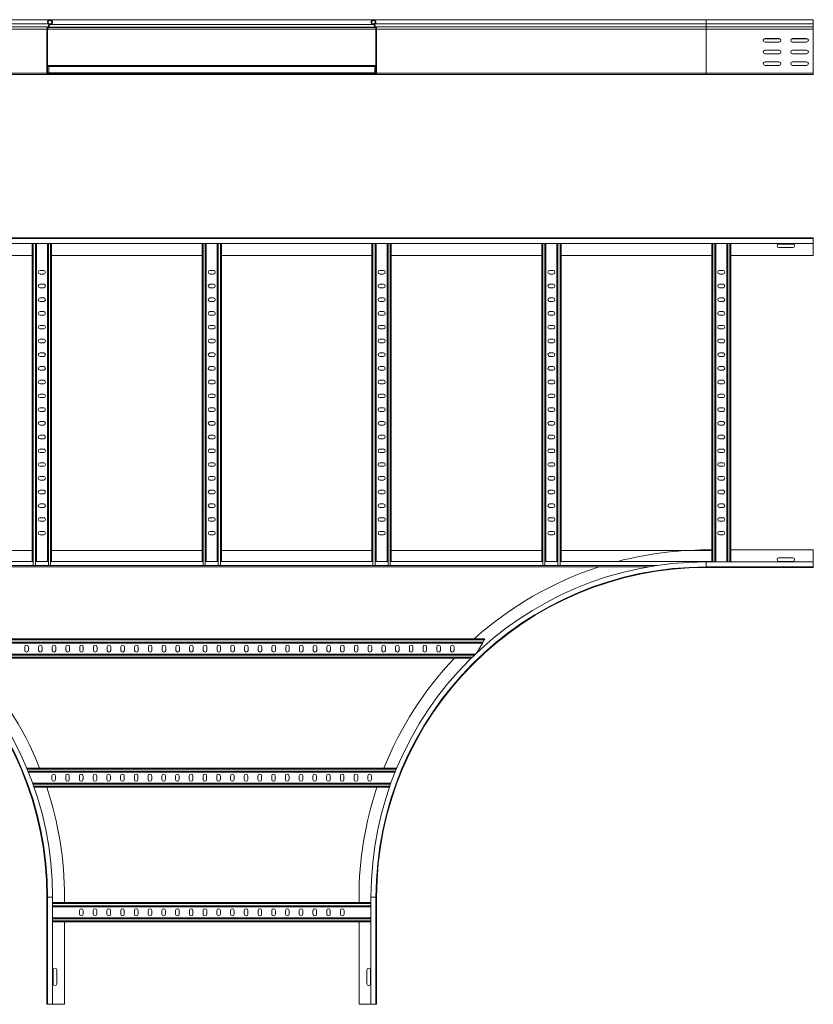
# Model space of a CAD drawing. Header units: millimetres. Extents: x -5 to 20346, y -6416 to 295.
# Tile 26 of 33: x 17138 to 18582, y -6416 to -4624. Entities that reach past the tile are written whole.
import ezdxf

# ---------------------------------------------------------------- set-up
doc = ezdxf.new("R2010")
doc.units = ezdxf.units.MM

msp = doc.modelspace()

# ---------------------------------------------------------------- linework, layer by layer
at = {"color": 7, "linetype": 'Continuous', "lineweight": 15}
for p, q in [((17192.9, -4624.1), (16587.3, -4624.1)), ((17187.3, -4641.4), (17187.3, -4721.7)), ((17188.5, -4721.7), (17188.5, -4641.4)), ((17189.3, -4636.9), (17188.9, -4637.2)), ((17189.8, -4638), (17190.1, -4637.7)), ((17194.1, -4631.8), (17191, -4631.8)), ((17194.5, -4632.9), (17191.4, -4632.9)), ((17781.6, -4624.1), (17192.9, -4624.1)), ((17194.1, -4631.8), (17194.5, -4632.9)), ((17194.5, -4632.9), (17780, -4632.9)), ((17780.4, -4631.8), (17780, -4632.9)), ((17783.1, -4632.9), (17780, -4632.9)), ((17783.5, -4631.8), (17780.4, -4631.8)), ((18387.3, -4624.1), (17781.6, -4624.1)), ((17784.7, -4638), (17784.4, -4637.7)), ((17785.3, -4636.9), (17785.6, -4637.2)), ((17786.1, -4721.7), (17786.1, -4641.4)), ((17787.3, -4641.4), (17787.3, -4721.7)), ((18582.3, -4624.1), (18387.3, -4624.1)), ((18582.3, -4624.1), (18582.3, -4631.5)), ((18582.3, -4631.5), (18582.3, -4636.9)), ((18582.3, -4636.9), (18582.3, -4637.2)), ((18582.3, -4637.2), (18582.3, -4641.4)), ((18582.3, -4641.4), (18582.3, -4721.7)), ((18520, -4658.3), (18494.5, -4658.3)), ((18520, -4658.8), (18494.5, -4658.8)), ((18570, -4658.3), (18544.5, -4658.3)), ((18570, -4658.8), (18544.5, -4658.8)), ((18494.5, -4664.8), (18520, -4664.8)), ((18544.5, -4664.8), (18570, -4664.8)), ((18520, -4679.6), (18494.5, -4679.6)), ((18520, -4679.8), (18494.5, -4679.8)), ((18494.5, -4686.1), (18520, -4686.1)), ((18570, -4679.6), (18544.5, -4679.6)), ((18570, -4679.8), (18544.5, -4679.8)), ((18544.5, -4686.1), (18570, -4686.1)), ((17188.5, -4707.5), (17190.8, -4707.5)), ((17190.8, -4707.5), (17190.8, -4709.3)), ((17190.8, -4707.5), (17783.8, -4707.5)), ((17190.8, -4709.3), (17190.8, -4721.1)), ((17783.8, -4707.5), (17786.1, -4707.5)), ((17783.8, -4707.5), (17783.8, -4709.3)), ((17783.8, -4709.3), (17783.8, -4721.1)), ((18520, -4700.8), (18494.5, -4700.8)), ((18494.5, -4707.3), (18520, -4707.3)), ((18570, -4700.8), (18544.5, -4700.8)), ((18544.5, -4707.3), (18570, -4707.3)), ((17189.7, -4724.1), (16587.3, -4724.1)), ((17219.3, -4722.9), (17189.7, -4722.9)), ((17189.7, -4724.1), (17219.3, -4724.1)), ((17190.8, -4721.1), (17190.8, -4722.9)), ((17219.3, -4722.9), (17755.3, -4722.9)), ((17219.3, -4724.1), (17219.3, -4722.9)), ((17219.3, -4724.1), (17755.3, -4724.1)), ((17755.3, -4724.1), (17755.3, -4722.9)), ((17755.3, -4722.9), (17784.9, -4722.9)), ((17784.9, -4724.1), (17755.3, -4724.1)), ((17783.8, -4721.1), (17783.8, -4722.9)), ((18387.3, -4724.1), (17784.9, -4724.1)), ((18387.3, -4724.1), (18582.3, -4724.1)), ((18582.3, -4721.7), (18582.3, -4724.1)), ((16392.3, -5021.2), (18582.3, -5021.2)), ((18582.3, -5022.3), (16392.3, -5022.3)), ((16392.3, -5031.4), (18582.3, -5031.4)), ((17160.6, -5031.4), (17160.6, -5610)), ((17168.1, -5031.4), (17168.1, -5610)), ((17188.1, -5031.4), (17188.1, -5610)), ((17195.6, -5031.4), (17195.6, -5610)), ((17469.8, -5031.4), (17469.8, -5610)), ((17477.3, -5031.4), (17477.3, -5610)), ((17497.3, -5031.4), (17497.3, -5610)), ((17504.8, -5031.4), (17504.8, -5610)), ((17778.9, -5031.4), (17778.9, -5610)), ((17786.4, -5031.4), (17786.4, -5610)), ((17806.4, -5031.4), (17806.4, -5610)), ((17813.9, -5031.4), (17813.9, -5610)), ((18088.1, -5031.4), (18088.1, -5610)), ((18095.6, -5031.4), (18095.6, -5610)), ((18115.6, -5031.4), (18115.6, -5610)), ((18123.1, -5031.4), (18123.1, -5610)), ((18397.3, -5031.4), (18397.3, -5610)), ((18404.8, -5031.4), (18404.8, -5611)), ((18424.8, -5031.4), (18424.8, -5611)), ((18432.3, -5031.4), (18432.3, -5611)), ((18545, -5032.5), (18519.5, -5032.5)), ((18582.3, -5022.3), (18582.3, -5021.2)), ((18582.3, -5031.4), (18582.3, -5022.3)), ((18582.3, -5031.4), (18582.3, -5053.2)), ((16886.4, -5053.2), (17160.6, -5053.2)), ((17195.6, -5053.2), (17469.8, -5053.2)), ((17504.8, -5053.2), (17778.9, -5053.2)), ((17813.9, -5053.2), (18088.1, -5053.2)), ((18123.1, -5053.2), (18397.3, -5053.2)), ((18432.3, -5053.2), (18582.3, -5053.2)), ((18519.5, -5039), (18545, -5039)), ((17181.3, -5080.5), (17174.8, -5080.5)), ((17174.8, -5087), (17181.3, -5087)), ((17490.5, -5080.5), (17484, -5080.5)), ((17484, -5087), (17490.5, -5087)), ((17799.7, -5080.5), (17793.2, -5080.5)), ((17793.2, -5087), (17799.7, -5087)), ((18108.8, -5080.5), (18102.3, -5080.5)), ((18102.3, -5087), (18108.8, -5087)), ((18418, -5080.5), (18411.5, -5080.5)), ((18411.5, -5087), (18418, -5087)), ((17181.3, -5105.5), (17174.8, -5105.5)), ((17490.5, -5105.5), (17484, -5105.5)), ((17799.7, -5105.5), (17793.2, -5105.5)), ((18108.8, -5105.5), (18102.3, -5105.5)), ((18418, -5105.5), (18411.5, -5105.5)), ((17174.8, -5112), (17181.3, -5112)), ((17484, -5112), (17490.5, -5112)), ((17793.2, -5112), (17799.7, -5112)), ((18102.3, -5112), (18108.8, -5112)), ((18411.5, -5112), (18418, -5112)), ((17181.3, -5130.5), (17174.8, -5130.5)), ((17174.8, -5137), (17181.3, -5137)), ((17490.5, -5130.5), (17484, -5130.5)), ((17484, -5137), (17490.5, -5137)), ((17799.7, -5130.5), (17793.2, -5130.5)), ((17793.2, -5137), (17799.7, -5137)), ((18108.8, -5130.5), (18102.3, -5130.5)), ((18102.3, -5137), (18108.8, -5137)), ((18418, -5130.5), (18411.5, -5130.5)), ((18411.5, -5137), (18418, -5137)), ((17181.3, -5155.5), (17174.8, -5155.5)), ((17490.5, -5155.5), (17484, -5155.5)), ((17799.7, -5155.5), (17793.2, -5155.5)), ((18108.8, -5155.5), (18102.3, -5155.5)), ((18418, -5155.5), (18411.5, -5155.5)), ((17174.8, -5162), (17181.3, -5162)), ((17484, -5162), (17490.5, -5162)), ((17793.2, -5162), (17799.7, -5162)), ((18102.3, -5162), (18108.8, -5162)), ((18411.5, -5162), (18418, -5162)), ((17181.3, -5180.5), (17174.8, -5180.5)), ((17174.8, -5187), (17181.3, -5187)), ((17490.5, -5180.5), (17484, -5180.5)), ((17484, -5187), (17490.5, -5187)), ((17799.7, -5180.5), (17793.2, -5180.5)), ((17793.2, -5187), (17799.7, -5187)), ((18108.8, -5180.5), (18102.3, -5180.5)), ((18102.3, -5187), (18108.8, -5187)), ((18418, -5180.5), (18411.5, -5180.5)), ((18411.5, -5187), (18418, -5187)), ((17181.3, -5205.5), (17174.8, -5205.5)), ((17174.8, -5212), (17181.3, -5212)), ((17490.5, -5205.5), (17484, -5205.5)), ((17484, -5212), (17490.5, -5212)), ((17799.7, -5205.5), (17793.2, -5205.5)), ((17793.2, -5212), (17799.7, -5212)), ((18108.8, -5205.5), (18102.3, -5205.5)), ((18102.3, -5212), (18108.8, -5212)), ((18418, -5205.5), (18411.5, -5205.5)), ((18411.5, -5212), (18418, -5212)), ((17181.3, -5230.5), (17174.8, -5230.5)), ((17490.5, -5230.5), (17484, -5230.5)), ((17799.7, -5230.5), (17793.2, -5230.5)), ((18108.8, -5230.5), (18102.3, -5230.5)), ((18418, -5230.5), (18411.5, -5230.5)), ((17174.8, -5237), (17181.3, -5237)), ((17484, -5237), (17490.5, -5237)), ((17793.2, -5237), (17799.7, -5237)), ((18102.3, -5237), (18108.8, -5237)), ((18411.5, -5237), (18418, -5237)), ((17181.3, -5255.5), (17174.8, -5255.5)), ((17174.8, -5262), (17181.3, -5262)), ((17490.5, -5255.5), (17484, -5255.5)), ((17484, -5262), (17490.5, -5262)), ((17799.7, -5255.5), (17793.2, -5255.5)), ((17793.2, -5262), (17799.7, -5262)), ((18108.8, -5255.5), (18102.3, -5255.5)), ((18102.3, -5262), (18108.8, -5262)), ((18418, -5255.5), (18411.5, -5255.5)), ((18411.5, -5262), (18418, -5262)), ((17181.3, -5280.5), (17174.8, -5280.5)), ((17490.5, -5280.5), (17484, -5280.5)), ((17799.7, -5280.5), (17793.2, -5280.5)), ((18108.8, -5280.5), (18102.3, -5280.5)), ((18418, -5280.5), (18411.5, -5280.5)), ((17174.8, -5287), (17181.3, -5287)), ((17484, -5287), (17490.5, -5287)), ((17793.2, -5287), (17799.7, -5287)), ((18102.3, -5287), (18108.8, -5287)), ((18411.5, -5287), (18418, -5287)), ((17181.3, -5305.5), (17174.8, -5305.5)), ((17174.8, -5312), (17181.3, -5312)), ((17490.5, -5305.5), (17484, -5305.5)), ((17484, -5312), (17490.5, -5312)), ((17799.7, -5305.5), (17793.2, -5305.5)), ((17793.2, -5312), (17799.7, -5312)), ((18108.8, -5305.5), (18102.3, -5305.5)), ((18102.3, -5312), (18108.8, -5312)), ((18418, -5305.5), (18411.5, -5305.5)), ((18411.5, -5312), (18418, -5312)), ((17181.3, -5330.5), (17174.8, -5330.5)), ((17174.8, -5337), (17181.3, -5337)), ((17490.5, -5330.5), (17484, -5330.5)), ((17484, -5337), (17490.5, -5337)), ((17799.7, -5330.5), (17793.2, -5330.5)), ((17793.2, -5337), (17799.7, -5337)), ((18108.8, -5330.5), (18102.3, -5330.5)), ((18102.3, -5337), (18108.8, -5337)), ((18418, -5330.5), (18411.5, -5330.5)), ((18411.5, -5337), (18418, -5337)), ((17181.3, -5355.5), (17174.8, -5355.5)), ((17490.5, -5355.5), (17484, -5355.5)), ((17799.7, -5355.5), (17793.2, -5355.5)), ((18108.8, -5355.5), (18102.3, -5355.5)), ((18418, -5355.5), (18411.5, -5355.5)), ((17174.8, -5362), (17181.3, -5362)), ((17484, -5362), (17490.5, -5362)), ((17793.2, -5362), (17799.7, -5362)), ((18102.3, -5362), (18108.8, -5362)), ((18411.5, -5362), (18418, -5362)), ((17181.3, -5380.5), (17174.8, -5380.5)), ((17174.8, -5387), (17181.3, -5387)), ((17490.5, -5380.5), (17484, -5380.5)), ((17484, -5387), (17490.5, -5387)), ((17799.7, -5380.5), (17793.2, -5380.5)), ((17793.2, -5387), (17799.7, -5387)), ((18108.8, -5380.5), (18102.3, -5380.5)), ((18102.3, -5387), (18108.8, -5387)), ((18418, -5380.5), (18411.5, -5380.5)), ((18411.5, -5387), (18418, -5387)), ((17181.3, -5405.5), (17174.8, -5405.5)), ((17174.8, -5412), (17181.3, -5412)), ((17490.5, -5405.5), (17484, -5405.5)), ((17484, -5412), (17490.5, -5412)), ((17799.7, -5405.5), (17793.2, -5405.5)), ((17793.2, -5412), (17799.7, -5412)), ((18108.8, -5405.5), (18102.3, -5405.5)), ((18102.3, -5412), (18108.8, -5412)), ((18418, -5405.5), (18411.5, -5405.5)), ((18411.5, -5412), (18418, -5412)), ((17181.3, -5430.5), (17174.8, -5430.5)), ((17174.8, -5437), (17181.3, -5437)), ((17490.5, -5430.5), (17484, -5430.5)), ((17484, -5437), (17490.5, -5437)), ((17799.7, -5430.5), (17793.2, -5430.5)), ((17793.2, -5437), (17799.7, -5437)), ((18108.8, -5430.5), (18102.3, -5430.5)), ((18102.3, -5437), (18108.8, -5437)), ((18418, -5430.5), (18411.5, -5430.5)), ((18411.5, -5437), (18418, -5437)), ((17181.3, -5455.5), (17174.8, -5455.5)), ((17174.8, -5462), (17181.3, -5462)), ((17490.5, -5455.5), (17484, -5455.5)), ((17484, -5462), (17490.5, -5462)), ((17799.7, -5455.5), (17793.2, -5455.5)), ((17793.2, -5462), (17799.7, -5462)), ((18108.8, -5455.5), (18102.3, -5455.5)), ((18102.3, -5462), (18108.8, -5462)), ((18418, -5455.5), (18411.5, -5455.5)), ((18411.5, -5462), (18418, -5462)), ((17181.3, -5480.5), (17174.8, -5480.5)), ((17490.5, -5480.5), (17484, -5480.5)), ((17799.7, -5480.5), (17793.2, -5480.5)), ((18108.8, -5480.5), (18102.3, -5480.5)), ((18418, -5480.5), (18411.5, -5480.5)), ((17174.8, -5487), (17181.3, -5487)), ((17484, -5487), (17490.5, -5487)), ((17793.2, -5487), (17799.7, -5487)), ((18102.3, -5487), (18108.8, -5487)), ((18411.5, -5487), (18418, -5487)), ((17181.3, -5505.5), (17174.8, -5505.5)), ((17174.8, -5512), (17181.3, -5512)), ((17490.5, -5505.5), (17484, -5505.5)), ((17484, -5512), (17490.5, -5512)), ((17799.7, -5505.5), (17793.2, -5505.5)), ((17793.2, -5512), (17799.7, -5512)), ((18108.8, -5505.5), (18102.3, -5505.5)), ((18102.3, -5512), (18108.8, -5512)), ((18418, -5505.5), (18411.5, -5505.5)), ((18411.5, -5512), (18418, -5512)), ((17181.3, -5530.5), (17174.8, -5530.5)), ((17174.8, -5537), (17181.3, -5537)), ((17490.5, -5530.5), (17484, -5530.5)), ((17484, -5537), (17490.5, -5537)), ((17799.7, -5530.5), (17793.2, -5530.5)), ((17793.2, -5537), (17799.7, -5537)), ((18108.8, -5530.5), (18102.3, -5530.5)), ((18102.3, -5537), (18108.8, -5537)), ((18418, -5530.5), (18411.5, -5530.5)), ((18411.5, -5537), (18418, -5537)), ((17181.3, -5555.5), (17174.8, -5555.5)), ((17490.5, -5555.5), (17484, -5555.5)), ((17799.7, -5555.5), (17793.2, -5555.5)), ((18108.8, -5555.5), (18102.3, -5555.5)), ((18418, -5555.5), (18411.5, -5555.5)), ((17174.8, -5562), (17181.3, -5562)), ((17484, -5562), (17490.5, -5562)), ((17793.2, -5562), (17799.7, -5562)), ((18102.3, -5562), (18108.8, -5562)), ((18411.5, -5562), (18418, -5562)), ((16886.4, -5590), (17160.6, -5590)), ((17195.6, -5590), (17469.8, -5590)), ((17504.8, -5590), (17778.9, -5590)), ((17813.9, -5590), (18088.1, -5590)), ((18123.1, -5590), (18397.3, -5590)), ((18387.3, -5589.2), (18397.3, -5589.2)), ((18432.3, -5589.2), (18582.3, -5589.2)), ((18582.3, -5589.2), (18582.3, -5611)), ((18545, -5603.5), (18519.5, -5603.5)), ((16691.8, -5620), (18282.7, -5620)), ((16886, -5610), (17161, -5610)), ((17162.4, -5617.7), (17161, -5617.7)), ((17166.3, -5617.7), (17162.4, -5617.7)), ((17167.7, -5617.7), (17166.3, -5617.7)), ((17167.7, -5610), (17188.5, -5610)), ((17189.9, -5617.7), (17188.5, -5617.7)), ((17193.8, -5617.7), (17189.9, -5617.7)), ((17195.2, -5617.7), (17193.8, -5617.7)), ((17195.2, -5610), (17470.2, -5610)), ((17471.6, -5617.7), (17470.2, -5617.7)), ((17475.5, -5617.7), (17471.6, -5617.7)), ((17476.8, -5617.7), (17475.5, -5617.7)), ((17476.8, -5610), (17497.7, -5610)), ((17499.1, -5617.7), (17497.7, -5617.7)), ((17503, -5617.7), (17499.1, -5617.7)), ((17504.3, -5617.7), (17503, -5617.7)), ((17504.3, -5610), (17779.4, -5610)), ((17780.7, -5617.7), (17779.4, -5617.7)), ((17784.6, -5617.7), (17780.7, -5617.7)), ((17786, -5617.7), (17784.6, -5617.7)), ((17786, -5610), (17806.9, -5610)), ((17808.2, -5617.7), (17806.9, -5617.7)), ((17812.1, -5617.7), (17808.2, -5617.7)), ((17813.5, -5617.7), (17812.1, -5617.7)), ((17813.5, -5610), (18088.5, -5610)), ((18089.9, -5617.7), (18088.5, -5617.7)), ((18093.8, -5617.7), (18089.9, -5617.7)), ((18095.2, -5617.7), (18093.8, -5617.7)), ((18095.2, -5610), (18116, -5610)), ((18117.4, -5617.7), (18116, -5617.7)), ((18121.3, -5617.7), (18117.4, -5617.7)), ((18122.7, -5617.7), (18121.3, -5617.7)), ((18122.7, -5610), (18397.3, -5610)), ((18582.3, -5611), (18387.3, -5611)), ((18387.3, -5620.1), (18582.3, -5620.1)), ((18387.3, -5621.2), (18582.3, -5621.2)), ((18397.3, -5611), (18397.3, -5610)), ((18519.5, -5610), (18545, -5610)), ((18582.3, -5611), (18582.3, -5620.1)), ((18582.3, -5620.1), (18582.3, -5621.2)), ((16991.1, -5751.2), (17984.1, -5751.2)), ((17984.1, -5751.2), (17983.1, -5753)), ((16995.5, -5758.7), (17979.8, -5758.7)), ((17146.9, -5772), (17146.9, -5765.5)), ((17153.4, -5765.5), (17153.4, -5772)), ((17171.9, -5772), (17171.9, -5765.5)), ((17178.4, -5765.5), (17178.4, -5772)), ((17196.9, -5772), (17196.9, -5765.5)), ((17203.4, -5765.5), (17203.4, -5772)), ((17221.9, -5772), (17221.9, -5765.5)), ((17228.4, -5765.5), (17228.4, -5772)), ((17246.9, -5765.5), (17246.9, -5772)), ((17253.4, -5772), (17253.4, -5765.5)), ((17271.9, -5765.5), (17271.9, -5772)), ((17278.4, -5772), (17278.4, -5765.5)), ((17296.9, -5765.5), (17296.9, -5772)), ((17303.4, -5772), (17303.4, -5765.5)), ((17321.9, -5765.5), (17321.9, -5772)), ((17328.4, -5772), (17328.4, -5765.5)), ((17346.9, -5765.5), (17346.9, -5772)), ((17353.4, -5772), (17353.4, -5765.5)), ((17371.9, -5765.5), (17371.9, -5772)), ((17378.4, -5772), (17378.4, -5765.5)), ((17396.9, -5765.5), (17396.9, -5772)), ((17403.4, -5772), (17403.4, -5765.5)), ((17421.9, -5765.5), (17421.9, -5772)), ((17428.4, -5772), (17428.4, -5765.5)), ((17446.9, -5765.5), (17446.9, -5772)), ((17453.4, -5772), (17453.4, -5765.5)), ((17471.9, -5765.5), (17471.9, -5772)), ((17478.4, -5772), (17478.4, -5765.5)), ((17496.9, -5765.5), (17496.9, -5772)), ((17503.4, -5772), (17503.4, -5765.5)), ((17521.9, -5765.5), (17521.9, -5772)), ((17528.4, -5772), (17528.4, -5765.5)), ((17546.9, -5765.5), (17546.9, -5772)), ((17553.4, -5772), (17553.4, -5765.5)), ((17571.9, -5765.5), (17571.9, -5772)), ((17578.4, -5772), (17578.4, -5765.5)), ((17596.9, -5765.5), (17596.9, -5772)), ((17603.4, -5772), (17603.4, -5765.5)), ((17621.9, -5765.5), (17621.9, -5772)), ((17628.4, -5772), (17628.4, -5765.5)), ((17646.9, -5765.5), (17646.9, -5772)), ((17653.4, -5772), (17653.4, -5765.5)), ((17671.9, -5765.5), (17671.9, -5772)), ((17678.4, -5772), (17678.4, -5765.5)), ((17696.9, -5765.5), (17696.9, -5772)), ((17703.4, -5772), (17703.4, -5765.5)), ((17721.9, -5765.5), (17721.9, -5772)), ((17728.4, -5772), (17728.4, -5765.5)), ((17746.9, -5772), (17746.9, -5765.5)), ((17753.4, -5765.5), (17753.4, -5772)), ((17771.9, -5772), (17771.9, -5765.5)), ((17778.4, -5765.5), (17778.4, -5772)), ((17796.9, -5772), (17796.9, -5765.5)), ((17803.4, -5765.5), (17803.4, -5772)), ((17821.9, -5772), (17821.9, -5765.5)), ((17828.4, -5765.5), (17828.4, -5772)), ((17846.9, -5772), (17846.9, -5765.5)), ((17853.4, -5765.5), (17853.4, -5772)), ((17871.9, -5772), (17871.9, -5765.5)), ((17878.4, -5765.5), (17878.4, -5772)), ((17896.9, -5772), (17896.9, -5765.5)), ((17903.4, -5765.5), (17903.4, -5772)), ((17921.9, -5772), (17921.9, -5765.5)), ((17928.4, -5765.5), (17928.4, -5772)), ((17969.7, -5776.3), (17979.8, -5758.7)), ((17980.8, -5756.9), (17979.8, -5758.7)), ((17983.1, -5753), (17980.8, -5756.9)), ((17007.5, -5778.7), (17967.1, -5778.7)), ((17015.2, -5786.2), (17959.3, -5786.2)), ((17150.4, -5986.2), (17824.1, -5986.2)), ((17153.5, -5993.7), (17821, -5993.7)), ((17196.4, -6007), (17196.4, -6000.5)), ((17202.9, -6000.5), (17202.9, -6007)), ((17221.4, -6007), (17221.4, -6000.5)), ((17227.9, -6000.5), (17227.9, -6007)), ((17246.4, -6000.5), (17246.4, -6007)), ((17252.9, -6007), (17252.9, -6000.5)), ((17271.4, -6000.5), (17271.4, -6007)), ((17277.9, -6007), (17277.9, -6000.5)), ((17296.4, -6000.5), (17296.4, -6007)), ((17302.9, -6007), (17302.9, -6000.5)), ((17321.4, -6000.5), (17321.4, -6007)), ((17327.9, -6007), (17327.9, -6000.5)), ((17346.4, -6000.5), (17346.4, -6007)), ((17352.9, -6007), (17352.9, -6000.5)), ((17371.4, -6000.5), (17371.4, -6007)), ((17377.9, -6007), (17377.9, -6000.5)), ((17396.4, -6000.5), (17396.4, -6007)), ((17402.9, -6007), (17402.9, -6000.5)), ((17421.4, -6000.5), (17421.4, -6007)), ((17427.9, -6007), (17427.9, -6000.5)), ((17446.4, -6000.5), (17446.4, -6007)), ((17452.9, -6007), (17452.9, -6000.5)), ((17471.4, -6000.5), (17471.4, -6007)), ((17477.9, -6007), (17477.9, -6000.5)), ((17496.4, -6000.5), (17496.4, -6007)), ((17502.9, -6007), (17502.9, -6000.5)), ((17521.4, -6000.5), (17521.4, -6007)), ((17527.9, -6007), (17527.9, -6000.5)), ((17546.4, -6000.5), (17546.4, -6007)), ((17552.9, -6007), (17552.9, -6000.5)), ((17571.4, -6000.5), (17571.4, -6007)), ((17577.9, -6007), (17577.9, -6000.5)), ((17596.4, -6000.5), (17596.4, -6007)), ((17602.9, -6007), (17602.9, -6000.5)), ((17621.4, -6000.5), (17621.4, -6007)), ((17627.9, -6007), (17627.9, -6000.5)), ((17646.4, -6000.5), (17646.4, -6007)), ((17652.9, -6007), (17652.9, -6000.5)), ((17671.4, -6000.5), (17671.4, -6007)), ((17677.9, -6007), (17677.9, -6000.5)), ((17696.4, -6000.5), (17696.4, -6007)), ((17702.9, -6007), (17702.9, -6000.5)), ((17721.4, -6000.5), (17721.4, -6007)), ((17727.9, -6007), (17727.9, -6000.5)), ((17746.4, -6007), (17746.4, -6000.5)), ((17752.9, -6000.5), (17752.9, -6007)), ((17771.4, -6007), (17771.4, -6000.5)), ((17777.9, -6000.5), (17777.9, -6007)), ((17161.1, -6013.7), (17813.4, -6013.7)), ((17163.8, -6021.2), (17810.7, -6021.2)), ((17187.3, -6221.2), (17187.3, -6416.2)), ((17188.4, -6221.2), (17188.4, -6416.2)), ((17197.5, -6416.2), (17197.5, -6221.2)), ((17197.5, -6231.2), (17777, -6231.2)), ((17219.3, -6221.2), (17219.3, -6231.2)), ((17755.3, -6221.2), (17755.3, -6231.2)), ((17777, -6221.2), (17777, -6416.2)), ((17786.1, -6416.2), (17786.1, -6221.2)), ((17787.3, -6221.2), (17787.3, -6416.2)), ((17197.5, -6238.7), (17777, -6238.7)), ((17246.5, -6245.5), (17246.5, -6252)), ((17253, -6252), (17253, -6245.5)), ((17271.5, -6245.5), (17271.5, -6252)), ((17278, -6252), (17278, -6245.5)), ((17296.5, -6245.5), (17296.5, -6252)), ((17303, -6252), (17303, -6245.5)), ((17321.5, -6245.5), (17321.5, -6252)), ((17328, -6252), (17328, -6245.5)), ((17346.5, -6245.5), (17346.5, -6252)), ((17353, -6252), (17353, -6245.5)), ((17371.5, -6245.5), (17371.5, -6252)), ((17378, -6252), (17378, -6245.5)), ((17396.5, -6245.5), (17396.5, -6252)), ((17403, -6252), (17403, -6245.5)), ((17421.5, -6245.5), (17421.5, -6252)), ((17428, -6252), (17428, -6245.5)), ((17446.5, -6245.5), (17446.5, -6252)), ((17453, -6252), (17453, -6245.5)), ((17471.5, -6245.5), (17471.5, -6252)), ((17478, -6252), (17478, -6245.5)), ((17496.5, -6245.5), (17496.5, -6252)), ((17503, -6252), (17503, -6245.5)), ((17521.5, -6245.5), (17521.5, -6252)), ((17528, -6252), (17528, -6245.5)), ((17546.5, -6245.5), (17546.5, -6252)), ((17553, -6252), (17553, -6245.5)), ((17571.5, -6245.5), (17571.5, -6252)), ((17578, -6252), (17578, -6245.5)), ((17596.5, -6245.5), (17596.5, -6252)), ((17603, -6252), (17603, -6245.5)), ((17621.5, -6245.5), (17621.5, -6252)), ((17628, -6252), (17628, -6245.5)), ((17646.5, -6245.5), (17646.5, -6252)), ((17653, -6252), (17653, -6245.5)), ((17671.5, -6245.5), (17671.5, -6252)), ((17678, -6252), (17678, -6245.5)), ((17696.5, -6245.5), (17696.5, -6252)), ((17703, -6252), (17703, -6245.5)), ((17721.5, -6245.5), (17721.5, -6252)), ((17728, -6252), (17728, -6245.5)), ((17197.5, -6258.7), (17777, -6258.7)), ((17197.5, -6266.2), (17777, -6266.2)), ((17219.3, -6266.2), (17219.3, -6416.2)), ((17755.3, -6266.2), (17755.3, -6416.2)), ((17198.5, -6353.5), (17198.5, -6379)), ((17205, -6379), (17205, -6353.5)), ((17769.5, -6353.5), (17769.5, -6379)), ((17776, -6379), (17776, -6353.5)), ((17188.4, -6416.2), (17187.3, -6416.2)), ((17197.5, -6416.2), (17188.4, -6416.2)), ((17219.3, -6416.2), (17197.5, -6416.2)), ((17755.3, -6416.2), (17777, -6416.2)), ((17777, -6416.2), (17786.1, -6416.2)), ((17786.1, -6416.2), (17787.3, -6416.2))]:
    msp.add_line(p, q, dxfattribs=at)
at = {"color": 8, "linetype": 'Continuous', "lineweight": 0}
for p, q in [((17189.4, -4631.5), (16587.3, -4631.5)), ((17189.3, -4636.9), (16587.3, -4636.9)), ((17188.9, -4637.2), (16587.3, -4637.2)), ((17187.3, -4641.4), (16587.3, -4641.4)), ((17188.5, -4641.4), (17786.1, -4641.4)), ((17189.8, -4638), (17784.7, -4638)), ((17190.1, -4637.7), (17784.4, -4637.7)), ((18387.3, -4631.5), (17785.1, -4631.5)), ((18387.3, -4636.9), (17785.3, -4636.9)), ((18387.3, -4637.2), (17785.6, -4637.2)), ((18387.3, -4641.4), (17787.3, -4641.4)), ((18387.3, -4624.1), (18387.3, -4631.5)), ((18387.3, -4631.5), (18387.3, -4636.9)), ((18387.3, -4631.5), (18582.3, -4631.5)), ((18387.3, -4636.9), (18387.3, -4637.2)), ((18387.3, -4636.9), (18582.3, -4636.9)), ((18387.3, -4637.2), (18387.3, -4641.4)), ((18387.3, -4637.2), (18582.3, -4637.2)), ((18387.3, -4641.4), (18387.3, -4721.7)), ((18387.3, -4641.4), (18582.3, -4641.4)), ((17188.5, -4709.3), (17190.8, -4709.3)), ((17190.8, -4709.3), (17783.8, -4709.3)), ((17783.8, -4709.3), (17786.1, -4709.3)), ((17187.3, -4721.7), (16587.3, -4721.7)), ((17188.5, -4721.1), (17190.8, -4721.1)), ((17190.8, -4721.1), (17783.8, -4721.1)), ((17783.8, -4721.1), (17786.1, -4721.1)), ((18387.3, -4721.7), (17787.3, -4721.7)), ((18387.3, -4721.7), (18387.3, -4724.1)), ((18387.3, -4721.7), (18582.3, -4721.7)), ((17162.4, -5031.4), (17162.4, -5617.7)), ((17166.3, -5031.4), (17166.3, -5617.7)), ((17189.9, -5031.4), (17189.9, -5617.7)), ((17193.8, -5031.4), (17193.8, -5617.7)), ((17471.6, -5031.4), (17471.6, -5617.7)), ((17475.5, -5031.4), (17475.5, -5617.7)), ((17499.1, -5031.4), (17499.1, -5617.7)), ((17503, -5031.4), (17503, -5617.7)), ((17780.7, -5031.4), (17780.7, -5617.7)), ((17784.6, -5031.4), (17784.6, -5617.7)), ((17808.2, -5031.4), (17808.2, -5617.7)), ((17812.1, -5031.4), (17812.1, -5617.7)), ((18089.9, -5031.4), (18089.9, -5617.7)), ((18093.8, -5031.4), (18093.8, -5617.7)), ((18117.4, -5031.4), (18117.4, -5617.7)), ((18121.3, -5031.4), (18121.3, -5617.7)), ((18399.1, -5031.4), (18399.1, -5611)), ((18403, -5031.4), (18403, -5611)), ((18426.6, -5031.4), (18426.6, -5611)), ((18430.5, -5031.4), (18430.5, -5611)), ((16886, -5617.6), (17161, -5617.6)), ((17167.7, -5617.6), (17188.5, -5617.6)), ((17195.2, -5617.6), (17470.2, -5617.6)), ((17476.8, -5617.6), (17497.7, -5617.6)), ((17504.3, -5617.6), (17779.4, -5617.6)), ((17786, -5617.6), (17806.9, -5617.6)), ((17813.5, -5617.6), (18088.5, -5617.6)), ((18095.2, -5617.6), (18116, -5617.6)), ((18122.7, -5617.6), (18297.6, -5617.6)), ((18387.3, -5611), (18387.3, -5620.1)), ((18387.3, -5620.1), (18387.3, -5621.2)), ((16992.2, -5753), (17983.1, -5753)), ((16994.4, -5756.9), (17980.8, -5756.9)), ((17009.4, -5780.5), (17965.2, -5780.5)), ((17013.4, -5784.4), (17961.1, -5784.4)), ((17151.2, -5988), (17823.4, -5988)), ((17152.8, -5991.9), (17821.8, -5991.9)), ((17161.8, -6015.5), (17812.8, -6015.5)), ((17163.2, -6019.4), (17811.4, -6019.4)), ((17188.4, -6221.2), (17187.3, -6221.2)), ((17197.5, -6221.2), (17188.4, -6221.2)), ((17197.5, -6233), (17777, -6233)), ((17777, -6221.2), (17786.1, -6221.2)), ((17786.1, -6221.2), (17787.3, -6221.2)), ((17197.5, -6236.9), (17777, -6236.9)), ((17197.5, -6260.5), (17777, -6260.5)), ((17197.5, -6264.4), (17777, -6264.4))]:
    msp.add_line(p, q, dxfattribs=at)
at = {"color": 7, "linetype": 'Continuous', "lineweight": 15}
for centre, radius, start, end in [((17193.3, -4641.4), 6, 136.4649, 180), ((17192.9, -4628.6), 4.55, 290.35, 219.6816), ((17193.3, -4641.4), 4.8, 136.4649, 180), ((17186.4, -4634.1), 4, 316.4649, 39.6816), ((17192.9, -4628.6), 3.35, 290.35, 219.6816), ((17186.4, -4634.1), 5.2, 316.4649, 39.6816), ((17781.6, -4628.6), 4.55, 320.3184, 249.65), ((17781.6, -4628.6), 3.35, 320.3184, 249.65), ((17788.2, -4634.1), 5.2, 140.3184, 223.5351), ((17788.2, -4634.1), 4, 140.3184, 223.5351), ((17781.3, -4641.4), 4.8, 0, 43.5351), ((17781.3, -4641.4), 6, 0, 43.5351), ((18494.5, -4661.6), 3.25, 90, 270), ((18494.5, -4662.1), 3.25, 90, 175.5883), ((18520, -4661.6), 3.25, 270, 90), ((18520, -4662.1), 3.25, 4.4117, 90), ((18544.5, -4661.6), 3.25, 90, 270), ((18544.5, -4662.1), 3.25, 90, 175.5883), ((18570, -4661.6), 3.25, 270, 90), ((18570, -4662.1), 3.25, 4.4111, 90), ((18494.5, -4682.8), 3.25, 90, 270), ((18494.5, -4683.1), 3.25, 90, 177.7958), ((18520, -4682.8), 3.25, 270, 90), ((18520, -4683.1), 3.25, 2.2042, 90), ((18544.5, -4682.8), 3.25, 90, 270), ((18544.5, -4683.1), 3.25, 90, 177.7915), ((18570, -4682.8), 3.25, 270, 90), ((18570, -4683.1), 3.25, 2.2042, 90), ((18494.5, -4704.1), 3.25, 90, 270), ((18520, -4704.1), 3.25, 270, 90), ((18544.5, -4704.1), 3.25, 90, 270), ((18570, -4704.1), 3.25, 270, 90), ((17189.7, -4721.7), 2.4, 180, 270), ((17189.7, -4721.7), 1.2, 180, 270), ((17784.9, -4721.7), 2.4, 270, 0), ((17784.9, -4721.7), 1.2, 270, 0), ((18519.5, -5035.7), 3.25, 90, 270), ((18545, -5035.7), 3.25, 270, 90), ((17174.8, -5083.7), 3.25, 90, 270), ((17181.3, -5083.7), 3.25, 270, 90), ((17484, -5083.7), 3.25, 90, 270), ((17490.5, -5083.7), 3.25, 270, 90), ((17793.2, -5083.7), 3.25, 90, 270), ((17799.7, -5083.7), 3.25, 270, 90), ((18102.3, -5083.7), 3.25, 90, 270), ((18108.8, -5083.7), 3.25, 270, 90), ((18411.5, -5083.7), 3.25, 90, 270), ((18418, -5083.7), 3.25, 270, 90), ((17174.8, -5108.7), 3.25, 90, 270), ((17181.3, -5108.7), 3.25, 270, 90), ((17484, -5108.7), 3.25, 90, 270), ((17490.5, -5108.7), 3.25, 270, 90), ((17793.2, -5108.7), 3.25, 90, 270), ((17799.7, -5108.7), 3.25, 270, 90), ((18102.3, -5108.7), 3.25, 90, 270), ((18108.8, -5108.7), 3.25, 270, 90), ((18411.5, -5108.7), 3.25, 90, 270), ((18418, -5108.7), 3.25, 270, 90), ((17174.8, -5133.7), 3.25, 90, 270), ((17181.3, -5133.7), 3.25, 270, 90), ((17484, -5133.7), 3.25, 90, 270), ((17490.5, -5133.7), 3.25, 270, 90), ((17793.2, -5133.7), 3.25, 90, 270), ((17799.7, -5133.7), 3.25, 270, 90), ((18102.3, -5133.7), 3.25, 90, 270), ((18108.8, -5133.7), 3.25, 270, 90), ((18411.5, -5133.7), 3.25, 90, 270), ((18418, -5133.7), 3.25, 270, 90), ((17174.8, -5158.7), 3.25, 90, 270), ((17181.3, -5158.7), 3.25, 270, 90), ((17484, -5158.7), 3.25, 90, 270), ((17490.5, -5158.7), 3.25, 270, 90), ((17793.2, -5158.7), 3.25, 90, 270), ((17799.7, -5158.7), 3.25, 270, 90), ((18102.3, -5158.7), 3.25, 90, 270), ((18108.8, -5158.7), 3.25, 270, 90), ((18411.5, -5158.7), 3.25, 90, 270), ((18418, -5158.7), 3.25, 270, 90), ((17174.8, -5183.7), 3.25, 90, 270), ((17181.3, -5183.7), 3.25, 270, 90), ((17484, -5183.7), 3.25, 90, 270), ((17490.5, -5183.7), 3.25, 270, 90), ((17793.2, -5183.7), 3.25, 90, 270), ((17799.7, -5183.7), 3.25, 270, 90), ((18102.3, -5183.7), 3.25, 90, 270), ((18108.8, -5183.7), 3.25, 270, 90), ((18411.5, -5183.7), 3.25, 90, 270), ((18418, -5183.7), 3.25, 270, 90), ((17174.8, -5208.7), 3.25, 90, 270), ((17181.3, -5208.7), 3.25, 270, 90), ((17484, -5208.7), 3.25, 90, 270), ((17490.5, -5208.7), 3.25, 270, 90), ((17793.2, -5208.7), 3.25, 90, 270), ((17799.7, -5208.7), 3.25, 270, 90), ((18102.3, -5208.7), 3.25, 90, 270), ((18108.8, -5208.7), 3.25, 270, 90), ((18411.5, -5208.7), 3.25, 90, 270), ((18418, -5208.7), 3.25, 270, 90), ((17174.8, -5233.7), 3.25, 90, 270), ((17181.3, -5233.7), 3.25, 270, 90), ((17484, -5233.7), 3.25, 90, 270), ((17490.5, -5233.7), 3.25, 270, 90), ((17793.2, -5233.7), 3.25, 90, 270), ((17799.7, -5233.7), 3.25, 270, 90), ((18102.3, -5233.7), 3.25, 90, 270), ((18108.8, -5233.7), 3.25, 270, 90), ((18411.5, -5233.7), 3.25, 90, 270), ((18418, -5233.7), 3.25, 270, 90), ((17174.8, -5258.7), 3.25, 90, 270), ((17181.3, -5258.7), 3.25, 270, 90), ((17484, -5258.7), 3.25, 90, 270), ((17490.5, -5258.7), 3.25, 270, 90), ((17793.2, -5258.7), 3.25, 90, 270), ((17799.7, -5258.7), 3.25, 270, 90), ((18102.3, -5258.7), 3.25, 90, 270), ((18108.8, -5258.7), 3.25, 270, 90), ((18411.5, -5258.7), 3.25, 90, 270), ((18418, -5258.7), 3.25, 270, 90), ((17174.8, -5283.7), 3.25, 90, 270), ((17181.3, -5283.7), 3.25, 270, 90), ((17484, -5283.7), 3.25, 90, 270), ((17490.5, -5283.7), 3.25, 270, 90), ((17793.2, -5283.7), 3.25, 90, 270), ((17799.7, -5283.7), 3.25, 270, 90), ((18102.3, -5283.7), 3.25, 90, 270), ((18108.8, -5283.7), 3.25, 270, 90), ((18411.5, -5283.7), 3.25, 90, 270), ((18418, -5283.7), 3.25, 270, 90), ((17174.8, -5308.7), 3.25, 90, 270), ((17181.3, -5308.7), 3.25, 270, 90), ((17484, -5308.7), 3.25, 90, 270), ((17490.5, -5308.7), 3.25, 270, 90), ((17793.2, -5308.7), 3.25, 90, 270), ((17799.7, -5308.7), 3.25, 270, 90), ((18102.3, -5308.7), 3.25, 90, 270), ((18108.8, -5308.7), 3.25, 270, 90), ((18411.5, -5308.7), 3.25, 90, 270), ((18418, -5308.7), 3.25, 270, 90), ((17174.8, -5333.7), 3.25, 90, 270), ((17181.3, -5333.7), 3.25, 270, 90), ((17484, -5333.7), 3.25, 90, 270), ((17490.5, -5333.7), 3.25, 270, 90), ((17793.2, -5333.7), 3.25, 90, 270), ((17799.7, -5333.7), 3.25, 270, 90), ((18102.3, -5333.7), 3.25, 90, 270), ((18108.8, -5333.7), 3.25, 270, 90), ((18411.5, -5333.7), 3.25, 90, 270), ((18418, -5333.7), 3.25, 270, 90), ((17174.8, -5358.7), 3.25, 90, 270), ((17181.3, -5358.7), 3.25, 270, 90), ((17484, -5358.7), 3.25, 90, 270), ((17490.5, -5358.7), 3.25, 270, 90), ((17793.2, -5358.7), 3.25, 90, 270), ((17799.7, -5358.7), 3.25, 270, 90), ((18102.3, -5358.7), 3.25, 90, 270), ((18108.8, -5358.7), 3.25, 270, 90), ((18411.5, -5358.7), 3.25, 90, 270), ((18418, -5358.7), 3.25, 270, 90), ((17174.8, -5383.7), 3.25, 90, 270), ((17181.3, -5383.7), 3.25, 270, 90), ((17484, -5383.7), 3.25, 90, 270), ((17490.5, -5383.7), 3.25, 270, 90), ((17793.2, -5383.7), 3.25, 90, 270), ((17799.7, -5383.7), 3.25, 270, 90), ((18102.3, -5383.7), 3.25, 90, 270), ((18108.8, -5383.7), 3.25, 270, 90), ((18411.5, -5383.7), 3.25, 90, 270), ((18418, -5383.7), 3.25, 270, 90), ((17174.8, -5408.7), 3.25, 90, 270), ((17181.3, -5408.7), 3.25, 270, 90), ((17484, -5408.7), 3.25, 90, 270), ((17490.5, -5408.7), 3.25, 270, 90), ((17793.2, -5408.7), 3.25, 90, 270), ((17799.7, -5408.7), 3.25, 270, 90), ((18102.3, -5408.7), 3.25, 90, 270), ((18108.8, -5408.7), 3.25, 270, 90), ((18411.5, -5408.7), 3.25, 90, 270), ((18418, -5408.7), 3.25, 270, 90), ((17174.8, -5433.7), 3.25, 90, 270), ((17181.3, -5433.7), 3.25, 270, 90), ((17484, -5433.7), 3.25, 90, 270), ((17490.5, -5433.7), 3.25, 270, 90), ((17793.2, -5433.7), 3.25, 90, 270), ((17799.7, -5433.7), 3.25, 270, 90), ((18102.3, -5433.7), 3.25, 90, 270), ((18108.8, -5433.7), 3.25, 270, 90), ((18411.5, -5433.7), 3.25, 90, 270), ((18418, -5433.7), 3.25, 270, 90), ((17174.8, -5458.7), 3.25, 90, 270), ((17181.3, -5458.7), 3.25, 270, 90), ((17484, -5458.7), 3.25, 90, 270), ((17490.5, -5458.7), 3.25, 270, 90), ((17793.2, -5458.7), 3.25, 90, 270), ((17799.7, -5458.7), 3.25, 270, 90), ((18102.3, -5458.7), 3.25, 90, 270), ((18108.8, -5458.7), 3.25, 270, 90), ((18411.5, -5458.7), 3.25, 90, 270), ((18418, -5458.7), 3.25, 270, 90), ((17174.8, -5483.7), 3.25, 90, 270), ((17181.3, -5483.7), 3.25, 270, 90), ((17484, -5483.7), 3.25, 90, 270), ((17490.5, -5483.7), 3.25, 270, 90), ((17793.2, -5483.7), 3.25, 90, 270), ((17799.7, -5483.7), 3.25, 270, 90), ((18102.3, -5483.7), 3.25, 90, 270), ((18108.8, -5483.7), 3.25, 270, 90), ((18411.5, -5483.7), 3.25, 90, 270), ((18418, -5483.7), 3.25, 270, 90), ((17174.8, -5508.7), 3.25, 90, 270), ((17181.3, -5508.7), 3.25, 270, 90), ((17484, -5508.7), 3.25, 90, 270), ((17490.5, -5508.7), 3.25, 270, 90), ((17793.2, -5508.7), 3.25, 90, 270), ((17799.7, -5508.7), 3.25, 270, 90), ((18102.3, -5508.7), 3.25, 90, 270), ((18108.8, -5508.7), 3.25, 270, 90), ((18411.5, -5508.7), 3.25, 90, 270), ((18418, -5508.7), 3.25, 270, 90), ((17174.8, -5533.7), 3.25, 90, 270), ((17181.3, -5533.7), 3.25, 270, 90), ((17484, -5533.7), 3.25, 90, 270), ((17490.5, -5533.7), 3.25, 270, 90), ((17793.2, -5533.7), 3.25, 90, 270), ((17799.7, -5533.7), 3.25, 270, 90), ((18102.3, -5533.7), 3.25, 90, 270), ((18108.8, -5533.7), 3.25, 270, 90), ((18411.5, -5533.7), 3.25, 90, 270), ((18418, -5533.7), 3.25, 270, 90), ((17174.8, -5558.7), 3.25, 90, 270), ((17181.3, -5558.7), 3.25, 270, 90), ((17484, -5558.7), 3.25, 90, 270), ((17490.5, -5558.7), 3.25, 270, 90), ((17793.2, -5558.7), 3.25, 90, 270), ((17799.7, -5558.7), 3.25, 270, 90), ((18102.3, -5558.7), 3.25, 90, 270), ((18108.8, -5558.7), 3.25, 270, 90), ((18411.5, -5558.7), 3.25, 90, 270), ((18418, -5558.7), 3.25, 270, 90), ((18387.3, -6221.2), 632, 90, 104.7404), ((18519.5, -5606.7), 3.25, 90, 270), ((18545, -5606.7), 3.25, 270, 90), ((16587.3, -6221.2), 610.2, 0, 90), ((16587.3, -6221.2), 601.1, 0, 90), ((16587.3, -6221.2), 600, 0, 90), ((18387.3, -6221.2), 610.2, 90, 180), ((18387.3, -6221.2), 601.1, 90, 180), ((18387.3, -6221.2), 600, 90, 180), ((18387.3, -6221.2), 632, 107.9612, 131.9549), ((17150.1, -5765.5), 3.25, 0, 180), ((17175.1, -5765.5), 3.25, 0, 180), ((17200.1, -5765.5), 3.25, 0, 180), ((17225.1, -5765.5), 3.25, 0, 180), ((17250.1, -5765.5), 3.25, 0, 180), ((17275.1, -5765.5), 3.25, 0, 180), ((17300.1, -5765.5), 3.25, 0, 180), ((17325.1, -5765.5), 3.25, 0, 180), ((17350.1, -5765.5), 3.25, 0, 180), ((17375.1, -5765.5), 3.25, 0, 180), ((17400.1, -5765.5), 3.25, 0, 180), ((17425.1, -5765.5), 3.25, 0, 180), ((17450.1, -5765.5), 3.25, 0, 180), ((17475.1, -5765.5), 3.25, 0, 180), ((17500.1, -5765.5), 3.25, 0, 180), ((17525.1, -5765.5), 3.25, 0, 180), ((17550.1, -5765.5), 3.25, 0, 180), ((17575.1, -5765.5), 3.25, 0, 180), ((17600.1, -5765.5), 3.25, 0, 180), ((17625.1, -5765.5), 3.25, 0, 180), ((17650.1, -5765.5), 3.25, 0, 180), ((17675.1, -5765.5), 3.25, 0, 180), ((17700.1, -5765.5), 3.25, 0, 180), ((17725.1, -5765.5), 3.25, 0, 180), ((17750.1, -5765.5), 3.25, 0, 180), ((17775.1, -5765.5), 3.25, 0, 180), ((17800.1, -5765.5), 3.25, 0, 180), ((17825.1, -5765.5), 3.25, 0, 180), ((17850.1, -5765.5), 3.25, 0, 180), ((17875.1, -5765.5), 3.25, 0, 180), ((17900.1, -5765.5), 3.25, 0, 180), ((17925.1, -5765.5), 3.25, 0, 180), ((16587.3, -6221.2), 632, 21.8289, 43.495), ((17150.1, -5772), 3.25, 180, 0), ((17175.1, -5772), 3.25, 180, 0), ((17200.1, -5772), 3.25, 180, 0), ((17225.1, -5772), 3.25, 180, 0), ((17250.1, -5772), 3.25, 180, 0), ((17275.1, -5772), 3.25, 180, 0), ((17300.1, -5772), 3.25, 180, 0), ((17325.1, -5772), 3.25, 180, 0), ((17350.1, -5772), 3.25, 180, 0), ((17375.1, -5772), 3.25, 180, 0), ((17400.1, -5772), 3.25, 180, 0), ((17425.1, -5772), 3.25, 180, 0), ((17450.1, -5772), 3.25, 180, 0), ((17475.1, -5772), 3.25, 180, 0), ((17500.1, -5772), 3.25, 180, 0), ((17525.1, -5772), 3.25, 180, 0), ((17550.1, -5772), 3.25, 180, 0), ((17575.1, -5772), 3.25, 180, 0), ((17600.1, -5772), 3.25, 180, 0), ((17625.1, -5772), 3.25, 180, 0), ((17650.1, -5772), 3.25, 180, 0), ((17675.1, -5772), 3.25, 180, 0), ((17700.1, -5772), 3.25, 180, 0), ((17725.1, -5772), 3.25, 180, 0), ((17750.1, -5772), 3.25, 180, 0), ((17775.1, -5772), 3.25, 180, 0), ((17800.1, -5772), 3.25, 180, 0), ((18387.3, -6221.2), 632, 136.505, 158.1711), ((17825.1, -5772), 3.25, 180, 0), ((17850.1, -5772), 3.25, 180, 0), ((17875.1, -5772), 3.25, 180, 0), ((17900.1, -5772), 3.25, 180, 0), ((17925.1, -5772), 3.25, 180, 0), ((17199.6, -6000.5), 3.25, 0, 180), ((17224.6, -6000.5), 3.25, 0, 180), ((17249.6, -6000.5), 3.25, 0, 180), ((17274.6, -6000.5), 3.25, 0, 180), ((17299.6, -6000.5), 3.25, 0, 180), ((17324.6, -6000.5), 3.25, 0, 180), ((17349.6, -6000.5), 3.25, 0, 180), ((17374.6, -6000.5), 3.25, 0, 180), ((17399.6, -6000.5), 3.25, 0, 180), ((17424.6, -6000.5), 3.25, 0, 180), ((17449.6, -6000.5), 3.25, 0, 180), ((17474.6, -6000.5), 3.25, 0, 180), ((17499.6, -6000.5), 3.25, 0, 180), ((17524.6, -6000.5), 3.25, 0, 180), ((17549.6, -6000.5), 3.25, 0, 180), ((17574.6, -6000.5), 3.25, 0, 180), ((17599.6, -6000.5), 3.25, 0, 180), ((17624.6, -6000.5), 3.25, 0, 180), ((17649.6, -6000.5), 3.25, 0, 180), ((17674.6, -6000.5), 3.25, 0, 180), ((17699.6, -6000.5), 3.25, 0, 180), ((17724.6, -6000.5), 3.25, 0, 180), ((17749.6, -6000.5), 3.25, 0, 180), ((17774.6, -6000.5), 3.25, 0, 180), ((16587.3, -6221.2), 632, 0, 18.4487), ((17199.6, -6007), 3.25, 180, 0), ((17224.6, -6007), 3.25, 180, 0), ((17249.6, -6007), 3.25, 180, 0), ((17274.6, -6007), 3.25, 180, 0), ((17299.6, -6007), 3.25, 180, 0), ((17324.6, -6007), 3.25, 180, 0), ((17349.6, -6007), 3.25, 180, 0), ((17374.6, -6007), 3.25, 180, 0), ((17399.6, -6007), 3.25, 180, 0), ((17424.6, -6007), 3.25, 180, 0), ((17449.6, -6007), 3.25, 180, 0), ((17474.6, -6007), 3.25, 180, 0), ((17499.6, -6007), 3.25, 180, 0), ((17524.6, -6007), 3.25, 180, 0), ((17549.6, -6007), 3.25, 180, 0), ((17574.6, -6007), 3.25, 180, 0), ((17599.6, -6007), 3.25, 180, 0), ((17624.6, -6007), 3.25, 180, 0), ((17649.6, -6007), 3.25, 180, 0), ((17674.6, -6007), 3.25, 180, 0), ((17699.6, -6007), 3.25, 180, 0), ((17724.6, -6007), 3.25, 180, 0), ((17749.6, -6007), 3.25, 180, 0), ((18387.3, -6221.2), 632, 161.5513, 180), ((17774.6, -6007), 3.25, 180, 0), ((17249.8, -6245.5), 3.25, 0, 180), ((17249.8, -6252), 3.25, 180, 0), ((17274.8, -6245.5), 3.25, 0, 180), ((17274.8, -6252), 3.25, 180, 0), ((17299.8, -6245.5), 3.25, 0, 180), ((17299.8, -6252), 3.25, 180, 0), ((17324.8, -6245.5), 3.25, 0, 180), ((17324.8, -6252), 3.25, 180, 0), ((17349.8, -6245.5), 3.25, 0, 180), ((17349.8, -6252), 3.25, 180, 0), ((17374.8, -6245.5), 3.25, 0, 180), ((17374.8, -6252), 3.25, 180, 0), ((17399.8, -6245.5), 3.25, 0, 180), ((17399.8, -6252), 3.25, 180, 0), ((17424.8, -6245.5), 3.25, 0, 180), ((17424.8, -6252), 3.25, 180, 0), ((17449.8, -6245.5), 3.25, 0, 180), ((17449.8, -6252), 3.25, 180, 0), ((17474.8, -6245.5), 3.25, 0, 180), ((17474.8, -6252), 3.25, 180, 360), ((17499.8, -6245.5), 3.25, 0, 180), ((17499.8, -6252), 3.25, 180, 360), ((17524.8, -6245.5), 3.25, 0, 180), ((17524.8, -6252), 3.25, 180, 0), ((17549.8, -6245.5), 3.25, 0, 180), ((17549.8, -6252), 3.25, 180, 0), ((17574.8, -6245.5), 3.25, 0, 180), ((17574.8, -6252), 3.25, 180, 0), ((17599.8, -6245.5), 3.25, 0, 180), ((17599.8, -6252), 3.25, 180, 0), ((17624.8, -6245.5), 3.25, 0, 180), ((17624.8, -6252), 3.25, 180, 0), ((17649.8, -6245.5), 3.25, 0, 180), ((17649.8, -6252), 3.25, 180, 0), ((17674.8, -6245.5), 3.25, 0, 180), ((17674.8, -6252), 3.25, 180, 0), ((17699.8, -6245.5), 3.25, 0, 180), ((17699.8, -6252), 3.25, 180, 0), ((17724.8, -6245.5), 3.25, 0, 180), ((17724.8, -6252), 3.25, 180, 0), ((17201.8, -6353.5), 3.25, 0, 180), ((17772.8, -6353.5), 3.25, 360, 180), ((17201.8, -6379), 3.25, 180, 360), ((17772.8, -6379), 3.25, 180, 0)]:
    msp.add_arc(centre, radius, start, end, dxfattribs=at)

doc.saveas('drawing.dxf')
